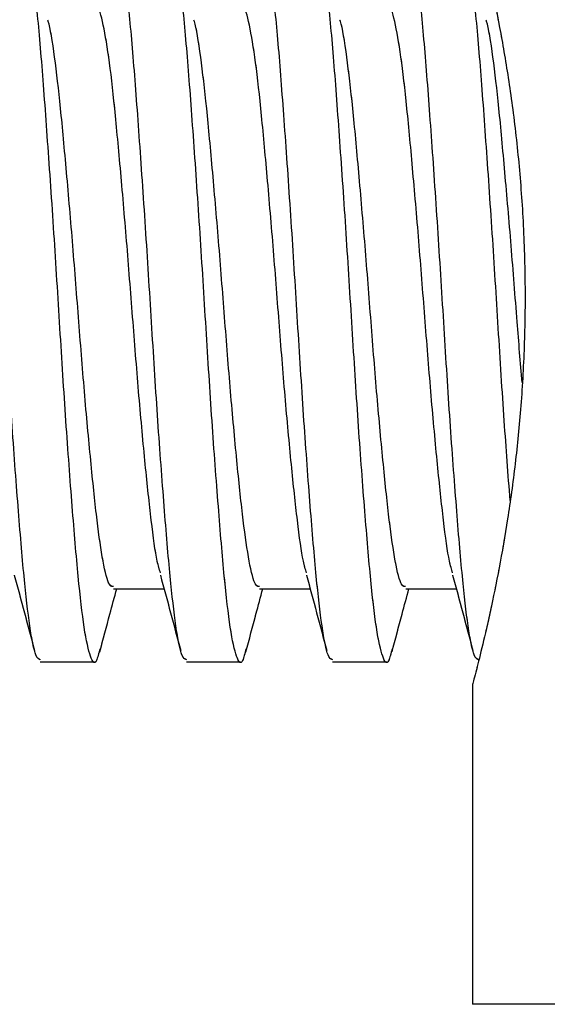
# Model space of a CAD drawing. Header units: inches. Extents: x 0.1 to 16.9, y 0.1 to 10.9.
# Tile 70 of 235: x 6.3223 to 6.3705, y 2.4571 to 2.547. Entities that reach past the tile are written whole.
import ezdxf

# ---------------------------------------------------------------- set-up
doc = ezdxf.new("R2010")
doc.units = ezdxf.units.IN
doc.header["$MEASUREMENT"] = 0
doc.linetypes.add('PHANTOM', pattern=[0.5, 0.25, -0.05, 0.05, -0.05, 0.05, -0.05])

msp = doc.modelspace()

# ---------------------------------------------------------------- linework, layer by layer
at = {"color": 7, "linetype": 'Continuous', "lineweight": 25}
for p, q in [((6.330896, 2.49504), (6.335513, 2.49504)), ((6.344229, 2.49504), (6.348846, 2.49504)), ((6.357562, 2.49504), (6.36218, 2.49504)), ((6.324222, 2.488374), (6.329164, 2.488374)), ((6.337556, 2.488374), (6.342497, 2.488374)), ((6.350889, 2.488374), (6.35583, 2.488374)), ((6.363666, 2.48629), (6.363666, 2.457124)), ((6.630332, 2.457124), (6.363666, 2.457124))]:
    msp.add_line(p, q, dxfattribs=at)
at = {"color": 7, "linetype": 'PHANTOM', "lineweight": 18}
for p, q in [((6.330896, 2.49504), (6.335513, 2.49504)), ((6.330896, 2.49504), (6.335513, 2.49504)), ((6.330896, 2.49504), (6.335513, 2.49504)), ((6.344229, 2.49504), (6.348846, 2.49504)), ((6.344229, 2.49504), (6.348846, 2.49504)), ((6.344229, 2.49504), (6.348846, 2.49504)), ((6.357562, 2.49504), (6.36218, 2.49504)), ((6.357562, 2.49504), (6.36218, 2.49504)), ((6.357562, 2.49504), (6.36218, 2.49504)), ((6.324222, 2.488374), (6.329164, 2.488374)), ((6.324222, 2.488374), (6.329164, 2.488374)), ((6.324222, 2.488374), (6.329164, 2.488374)), ((6.337556, 2.488374), (6.342497, 2.488374)), ((6.337556, 2.488374), (6.342497, 2.488374)), ((6.337556, 2.488374), (6.342497, 2.488374)), ((6.350889, 2.488374), (6.35583, 2.488374)), ((6.350889, 2.488374), (6.35583, 2.488374)), ((6.350889, 2.488374), (6.35583, 2.488374)), ((6.363666, 2.48629), (6.363666, 2.457124)), ((6.363666, 2.48629), (6.363666, 2.457124)), ((6.363666, 2.48629), (6.363666, 2.457124)), ((6.630332, 2.457124), (6.363666, 2.457124)), ((6.630332, 2.457124), (6.363666, 2.457124)), ((6.630332, 2.457124), (6.363666, 2.457124))]:
    msp.add_line(p, q, dxfattribs=at)
at = {"color": 7, "linetype": 'Continuous', "lineweight": 25}
for points, knots in [([(6.363681, 2.557064), (6.363676, 2.557083), (6.363636, 2.557235), (6.363808, 2.556588), (6.364198, 2.555082), (6.3648, 2.552623), (6.365538, 2.549325), (6.366342, 2.54525), (6.367131, 2.540435), (6.367802, 2.535082), (6.368277, 2.529284), (6.368491, 2.523383), (6.368429, 2.517444), (6.368111, 2.511762), (6.367573, 2.506327), (6.366878, 2.501325), (6.366085, 2.496793), (6.365284, 2.492911), (6.364565, 2.489804), (6.363859, 2.487004), (6.36374, 2.486564), (6.363666, 2.48629)], [0, 0, 0, 0, 0.007623, 0.061035, 0.112059, 0.16451, 0.216549, 0.270016, 0.323466, 0.378481, 0.431564, 0.486289, 0.537675, 0.590576, 0.641626, 0.694077, 0.74662, 0.800623, 0.854209, 0.909403, 1, 1, 1, 1]), ([(6.324222, 2.488561), (6.324088, 2.488606), (6.323775, 2.48871), (6.323258, 2.491361), (6.32273, 2.495959), (6.322194, 2.50238), (6.321612, 2.510186), (6.32107, 2.518782), (6.320527, 2.527574), (6.319946, 2.535968), (6.319403, 2.543388), (6.31886, 2.549327), (6.318279, 2.553425), (6.317736, 2.555189), (6.317325, 2.555271), (6.31708, 2.554054), (6.317025, 2.553778)], [0, 0, 0, 0, 0.05693, 0.132156, 0.206043, 0.282789, 0.360878, 0.437624, 0.51437, 0.592459, 0.669205, 0.745951, 0.82404, 0.900786, 0.977532, 1, 1, 1, 1]), ([(6.329658, 2.489565), (6.329554, 2.489143), (6.329267, 2.487983), (6.328804, 2.488567), (6.328221, 2.491136), (6.327679, 2.495895), (6.327136, 2.502376), (6.326555, 2.510187), (6.326012, 2.518782), (6.32547, 2.527574), (6.324888, 2.535971), (6.324346, 2.543379), (6.323803, 2.549361), (6.323221, 2.553297), (6.322801, 2.555135), (6.322558, 2.554859), (6.322497, 2.55479)], [0, 0, 0, 0, 0.04407, 0.12114, 0.199559, 0.276629, 0.353699, 0.432118, 0.509188, 0.586258, 0.664677, 0.741747, 0.818817, 0.897236, 0.974306, 1, 1, 1, 1]), ([(6.337556, 2.488561), (6.337421, 2.488606), (6.337109, 2.48871), (6.336591, 2.491361), (6.336063, 2.495959), (6.335527, 2.50238), (6.334946, 2.510186), (6.334403, 2.518782), (6.33386, 2.527574), (6.333279, 2.535968), (6.332736, 2.543388), (6.332194, 2.549327), (6.331612, 2.553425), (6.331069, 2.555189), (6.330658, 2.555271), (6.330414, 2.554054), (6.330358, 2.553778)], [0, 0, 0, 0, 0.05693, 0.132156, 0.206043, 0.282789, 0.360878, 0.437624, 0.51437, 0.592459, 0.669205, 0.745951, 0.82404, 0.900786, 0.977532, 1, 1, 1, 1]), ([(6.342991, 2.489565), (6.342887, 2.489143), (6.3426, 2.487983), (6.342137, 2.488567), (6.341555, 2.491136), (6.341012, 2.495895), (6.34047, 2.502376), (6.339888, 2.510187), (6.339346, 2.518782), (6.338803, 2.527574), (6.338222, 2.535971), (6.337679, 2.543379), (6.337137, 2.549361), (6.336554, 2.553297), (6.336134, 2.555135), (6.335891, 2.554859), (6.33583, 2.55479)], [0, 0, 0, 0, 0.04407, 0.12114, 0.199559, 0.276629, 0.353699, 0.432118, 0.509188, 0.586258, 0.664677, 0.741747, 0.818817, 0.897236, 0.974306, 1, 1, 1, 1]), ([(6.350889, 2.488561), (6.350754, 2.488606), (6.350442, 2.48871), (6.349925, 2.491361), (6.349397, 2.495959), (6.34886, 2.50238), (6.348279, 2.510186), (6.347736, 2.518782), (6.347194, 2.527574), (6.346612, 2.535968), (6.34607, 2.543388), (6.345527, 2.549327), (6.344946, 2.553425), (6.344403, 2.555189), (6.343992, 2.555271), (6.343747, 2.554054), (6.343692, 2.553778)], [0, 0, 0, 0, 0.05693, 0.132156, 0.206043, 0.282789, 0.360878, 0.437624, 0.51437, 0.592459, 0.669205, 0.745951, 0.82404, 0.900786, 0.977532, 1, 1, 1, 1]), ([(6.356324, 2.489565), (6.35622, 2.489143), (6.355934, 2.487983), (6.35547, 2.488567), (6.354888, 2.491136), (6.354346, 2.495895), (6.353803, 2.502376), (6.353222, 2.510187), (6.352679, 2.518782), (6.352136, 2.527574), (6.351555, 2.535971), (6.351012, 2.543379), (6.35047, 2.549361), (6.349888, 2.553297), (6.349467, 2.555135), (6.349224, 2.554859), (6.349164, 2.55479)], [0, 0, 0, 0, 0.04407, 0.12114, 0.199559, 0.276629, 0.353699, 0.432118, 0.509188, 0.586258, 0.664677, 0.741747, 0.818817, 0.897236, 0.974306, 1, 1, 1, 1]), ([(6.364222, 2.488561), (6.364088, 2.488606), (6.363775, 2.48871), (6.363258, 2.491361), (6.36273, 2.495959), (6.362194, 2.50238), (6.361612, 2.510186), (6.36107, 2.518782), (6.360527, 2.527574), (6.359946, 2.535968), (6.359403, 2.543388), (6.35886, 2.549327), (6.358279, 2.553425), (6.357736, 2.555189), (6.357325, 2.555271), (6.35708, 2.554054), (6.357025, 2.553778)], [0, 0, 0, 0, 0.05693, 0.132156, 0.206043, 0.282789, 0.360878, 0.437624, 0.51437, 0.592459, 0.669205, 0.745951, 0.82404, 0.900786, 0.977532, 1, 1, 1, 1]), ([(6.367094, 2.503093), (6.366914, 2.505459), (6.366544, 2.510322), (6.366012, 2.518799), (6.36547, 2.527569), (6.364888, 2.535972), (6.364346, 2.543379), (6.363803, 2.549361), (6.363221, 2.553297), (6.362801, 2.555135), (6.362558, 2.554859), (6.362497, 2.55479)], [0, 0, 0, 0, 0.113947, 0.2341975, 0.354448, 0.4768033, 0.5970538, 0.7173043, 0.8396596, 0.9599101, 1, 1, 1, 1]), ([(6.335181, 2.496493), (6.335084, 2.496806), (6.334797, 2.497731), (6.334346, 2.50111), (6.333803, 2.506228), (6.333222, 2.512494), (6.332679, 2.519366), (6.332136, 2.526401), (6.331555, 2.533118), (6.331012, 2.539044), (6.33047, 2.543834), (6.329888, 2.546967), (6.329482, 2.548428), (6.329255, 2.548237), (6.329209, 2.548198)], [0, 0, 0, 0, 0.047357, 0.139816, 0.232275, 0.32636, 0.418818, 0.511277, 0.605362, 0.697821, 0.79028, 0.884365, 0.976824, 1, 1, 1, 1]), ([(6.348514, 2.496493), (6.348417, 2.496806), (6.348131, 2.497731), (6.347679, 2.50111), (6.347136, 2.506228), (6.346555, 2.512494), (6.346012, 2.519366), (6.34547, 2.526401), (6.344888, 2.533118), (6.344346, 2.539044), (6.343803, 2.543834), (6.343221, 2.546967), (6.342816, 2.548428), (6.342588, 2.548237), (6.342542, 2.548198)], [0, 0, 0, 0, 0.0473569, 0.1398159, 0.2322748, 0.3263596, 0.4188185, 0.5112774, 0.6053622, 0.6978211, 0.79028, 0.8843648, 0.9768237, 1, 1, 1, 1]), ([(6.361848, 2.496493), (6.361751, 2.496806), (6.361464, 2.497731), (6.361012, 2.50111), (6.36047, 2.506228), (6.359888, 2.512494), (6.359346, 2.519366), (6.358803, 2.526401), (6.358222, 2.533118), (6.357679, 2.539044), (6.357137, 2.543834), (6.356554, 2.546967), (6.356149, 2.548428), (6.355921, 2.548237), (6.355876, 2.548198)], [0, 0, 0, 0, 0.047357, 0.139816, 0.232275, 0.32636, 0.418818, 0.511277, 0.605362, 0.697821, 0.79028, 0.884365, 0.976824, 1, 1, 1, 1]), ([(6.330893, 2.495237), (6.330771, 2.495235), (6.330466, 2.49523), (6.329945, 2.497307), (6.329403, 2.501042), (6.32886, 2.506246), (6.328279, 2.51249), (6.327736, 2.519366), (6.327194, 2.526403), (6.326612, 2.533108), (6.326069, 2.539081), (6.325529, 2.543695), (6.325117, 2.54635), (6.324915, 2.546877), (6.324898, 2.546921)], [0, 0, 0, 0, 0.062359, 0.156241, 0.248501, 0.340761, 0.434643, 0.526903, 0.619163, 0.713045, 0.805305, 0.897565, 0.991447, 1, 1, 1, 1]), ([(6.344226, 2.495237), (6.344104, 2.495235), (6.343799, 2.49523), (6.343279, 2.497307), (6.342736, 2.501042), (6.342194, 2.506246), (6.341612, 2.51249), (6.34107, 2.519366), (6.340527, 2.526403), (6.339946, 2.533108), (6.339403, 2.539081), (6.338862, 2.543695), (6.33845, 2.54635), (6.338248, 2.546877), (6.338232, 2.546921)], [0, 0, 0, 0, 0.062359, 0.156241, 0.248501, 0.340761, 0.434643, 0.526903, 0.619163, 0.713045, 0.805305, 0.897565, 0.991447, 1, 1, 1, 1]), ([(6.357559, 2.495237), (6.357438, 2.495235), (6.357132, 2.49523), (6.356612, 2.497307), (6.35607, 2.501042), (6.355527, 2.506246), (6.354946, 2.51249), (6.354403, 2.519366), (6.35386, 2.526403), (6.353279, 2.533108), (6.352736, 2.539081), (6.352195, 2.543695), (6.351783, 2.54635), (6.351582, 2.546877), (6.351565, 2.546921)], [0, 0, 0, 0, 0.062359, 0.156241, 0.248501, 0.340761, 0.434643, 0.526903, 0.619163, 0.713045, 0.805305, 0.897565, 0.991447, 1, 1, 1, 1]), ([(6.368185, 2.513837), (6.368035, 2.515676), (6.367703, 2.51975), (6.367194, 2.526413), (6.366612, 2.533106), (6.366069, 2.539082), (6.365529, 2.543695), (6.365117, 2.54635), (6.364915, 2.546877), (6.364898, 2.546921)], [0, 0, 0, 0, 0.138145, 0.306217, 0.477245, 0.645318, 0.813391, 0.984419, 1, 1, 1, 1]), ([(6.321844, 2.496282), (6.322154, 2.495138), (6.322774, 2.492843), (6.323389, 2.490543), (6.323697, 2.489389)], [0, 0, 0, 0, 0.498306, 1, 1, 1, 1]), ([(6.335178, 2.496282), (6.335487, 2.495138), (6.336108, 2.492843), (6.336722, 2.490543), (6.33703, 2.489389)], [0, 0, 0, 0, 0.498306, 1, 1, 1, 1]), ([(6.348511, 2.496282), (6.34882, 2.495138), (6.349441, 2.492843), (6.350055, 2.490543), (6.350363, 2.489389)], [0, 0, 0, 0, 0.498306, 1, 1, 1, 1]), ([(6.361844, 2.496282), (6.362154, 2.495138), (6.362774, 2.492843), (6.363389, 2.490543), (6.363697, 2.489389)], [0, 0, 0, 0, 0.498306, 1, 1, 1, 1]), ([(6.329649, 2.48928), (6.329955, 2.490428), (6.330467, 2.49235), (6.330984, 2.494267), (6.331193, 2.49504)], [0, 0, 0, 0, 0.597231, 1, 1, 1, 1]), ([(6.342982, 2.48928), (6.343288, 2.490428), (6.343801, 2.49235), (6.344318, 2.494267), (6.344526, 2.49504)], [0, 0, 0, 0, 0.597231, 1, 1, 1, 1]), ([(6.356316, 2.48928), (6.356622, 2.490428), (6.357134, 2.49235), (6.357651, 2.494267), (6.357859, 2.49504)], [0, 0, 0, 0, 0.597231, 1, 1, 1, 1])]:
    msp.add_open_spline(points, degree=3, knots=knots, dxfattribs=at)
at = {"color": 7, "linetype": 'PHANTOM', "lineweight": 18}
for points, knots in [([(6.363681, 2.557064), (6.363676, 2.557083), (6.363636, 2.557235), (6.363808, 2.556588), (6.364198, 2.555082), (6.3648, 2.552623), (6.365538, 2.549325), (6.366342, 2.54525), (6.367131, 2.540435), (6.367802, 2.535082), (6.368277, 2.529284), (6.368491, 2.523383), (6.368429, 2.517444), (6.368111, 2.511762), (6.367573, 2.506327), (6.366878, 2.501325), (6.366085, 2.496793), (6.365284, 2.492911), (6.364565, 2.489804), (6.363859, 2.487004), (6.36374, 2.486564), (6.363666, 2.48629)], [0, 0, 0, 0, 0.007623, 0.061035, 0.112059, 0.16451, 0.216549, 0.270016, 0.323466, 0.378481, 0.431564, 0.486289, 0.537675, 0.590576, 0.641626, 0.694077, 0.74662, 0.800623, 0.854209, 0.909403, 1, 1, 1, 1]), ([(6.363681, 2.557064), (6.363676, 2.557083), (6.363636, 2.557235), (6.363808, 2.556588), (6.364198, 2.555082), (6.3648, 2.552623), (6.365538, 2.549325), (6.366342, 2.54525), (6.367131, 2.540435), (6.367802, 2.535082), (6.368277, 2.529284), (6.368491, 2.523383), (6.368429, 2.517444), (6.368111, 2.511762), (6.367573, 2.506327), (6.366878, 2.501325), (6.366085, 2.496793), (6.365284, 2.492911), (6.364565, 2.489804), (6.363859, 2.487004), (6.36374, 2.486564), (6.363666, 2.48629)], [0, 0, 0, 0, 0.007623, 0.061035, 0.112059, 0.16451, 0.216549, 0.270016, 0.323466, 0.378481, 0.431564, 0.486289, 0.537675, 0.590576, 0.641626, 0.694077, 0.74662, 0.800623, 0.854209, 0.909403, 1, 1, 1, 1]), ([(6.363681, 2.557064), (6.363676, 2.557083), (6.363636, 2.557235), (6.363808, 2.556588), (6.364198, 2.555082), (6.3648, 2.552623), (6.365538, 2.549325), (6.366342, 2.54525), (6.367131, 2.540435), (6.367802, 2.535082), (6.368277, 2.529284), (6.368491, 2.523383), (6.368429, 2.517444), (6.368111, 2.511762), (6.367573, 2.506327), (6.366878, 2.501325), (6.366085, 2.496793), (6.365284, 2.492911), (6.364565, 2.489804), (6.363859, 2.487004), (6.36374, 2.486564), (6.363666, 2.48629)], [0, 0, 0, 0, 0.007623, 0.0610353, 0.1120591, 0.1645101, 0.2165487, 0.2700161, 0.3234661, 0.3784807, 0.4315638, 0.4862892, 0.5376746, 0.590576, 0.6416262, 0.694077, 0.7466196, 0.8006229, 0.8542088, 0.9094027, 1, 1, 1, 1]), ([(6.324222, 2.488561), (6.324088, 2.488606), (6.323775, 2.48871), (6.323258, 2.491361), (6.32273, 2.495959), (6.322194, 2.50238), (6.321612, 2.510186), (6.32107, 2.518782), (6.320527, 2.527574), (6.319946, 2.535968), (6.319403, 2.543388), (6.31886, 2.549327), (6.318279, 2.553425), (6.317736, 2.555189), (6.317325, 2.555271), (6.31708, 2.554054), (6.317025, 2.553778)], [0, 0, 0, 0, 0.05693, 0.132156, 0.206043, 0.282789, 0.360878, 0.437624, 0.51437, 0.592459, 0.669205, 0.745951, 0.82404, 0.900786, 0.977532, 1, 1, 1, 1]), ([(6.324222, 2.488561), (6.324088, 2.488606), (6.323775, 2.48871), (6.323258, 2.491361), (6.32273, 2.495959), (6.322194, 2.50238), (6.321612, 2.510186), (6.32107, 2.518782), (6.320527, 2.527574), (6.319946, 2.535968), (6.319403, 2.543388), (6.31886, 2.549327), (6.318279, 2.553425), (6.317736, 2.555189), (6.317325, 2.555271), (6.31708, 2.554054), (6.317025, 2.553778)], [0, 0, 0, 0, 0.05693, 0.132156, 0.206043, 0.282789, 0.360878, 0.437624, 0.51437, 0.592459, 0.669205, 0.745951, 0.82404, 0.900786, 0.977532, 1, 1, 1, 1]), ([(6.324222, 2.488561), (6.324088, 2.488606), (6.323775, 2.48871), (6.323258, 2.491361), (6.32273, 2.495959), (6.322194, 2.50238), (6.321612, 2.510186), (6.32107, 2.518782), (6.320527, 2.527574), (6.319946, 2.535968), (6.319403, 2.543388), (6.31886, 2.549327), (6.318279, 2.553425), (6.317736, 2.555189), (6.317325, 2.555271), (6.31708, 2.554054), (6.317025, 2.553778)], [0, 0, 0, 0, 0.05693, 0.132156, 0.206043, 0.282789, 0.360878, 0.437624, 0.51437, 0.592459, 0.669205, 0.745951, 0.82404, 0.900786, 0.977532, 1, 1, 1, 1]), ([(6.329658, 2.489565), (6.329554, 2.489143), (6.329267, 2.487983), (6.328804, 2.488567), (6.328221, 2.491136), (6.327679, 2.495895), (6.327136, 2.502376), (6.326555, 2.510187), (6.326012, 2.518782), (6.32547, 2.527574), (6.324888, 2.535971), (6.324346, 2.543379), (6.323803, 2.549361), (6.323221, 2.553297), (6.322801, 2.555135), (6.322558, 2.554859), (6.322497, 2.55479)], [0, 0, 0, 0, 0.04407, 0.12114, 0.199559, 0.276629, 0.353699, 0.432118, 0.509188, 0.586258, 0.664677, 0.741747, 0.818817, 0.897236, 0.974306, 1, 1, 1, 1]), ([(6.329658, 2.489565), (6.329554, 2.489143), (6.329267, 2.487983), (6.328804, 2.488567), (6.328221, 2.491136), (6.327679, 2.495895), (6.327136, 2.502376), (6.326555, 2.510187), (6.326012, 2.518782), (6.32547, 2.527574), (6.324888, 2.535971), (6.324346, 2.543379), (6.323803, 2.549361), (6.323221, 2.553297), (6.322801, 2.555135), (6.322558, 2.554859), (6.322497, 2.55479)], [0, 0, 0, 0, 0.04407, 0.12114, 0.199559, 0.276629, 0.353699, 0.432118, 0.509188, 0.586258, 0.664677, 0.741747, 0.818817, 0.897236, 0.974306, 1, 1, 1, 1]), ([(6.329658, 2.489565), (6.329554, 2.489143), (6.329267, 2.487983), (6.328804, 2.488567), (6.328221, 2.491136), (6.327679, 2.495895), (6.327136, 2.502376), (6.326555, 2.510187), (6.326012, 2.518782), (6.32547, 2.527574), (6.324888, 2.535971), (6.324346, 2.543379), (6.323803, 2.549361), (6.323221, 2.553297), (6.322801, 2.555135), (6.322558, 2.554859), (6.322497, 2.55479)], [0, 0, 0, 0, 0.0440699, 0.1211399, 0.1995589, 0.2766289, 0.3536989, 0.4321179, 0.5091879, 0.5862579, 0.6646769, 0.7417469, 0.8188169, 0.8972359, 0.9743059, 1, 1, 1, 1]), ([(6.337556, 2.488561), (6.337421, 2.488606), (6.337109, 2.48871), (6.336591, 2.491361), (6.336063, 2.495959), (6.335527, 2.50238), (6.334946, 2.510186), (6.334403, 2.518782), (6.33386, 2.527574), (6.333279, 2.535968), (6.332736, 2.543388), (6.332194, 2.549327), (6.331612, 2.553425), (6.331069, 2.555189), (6.330658, 2.555271), (6.330414, 2.554054), (6.330358, 2.553778)], [0, 0, 0, 0, 0.05693, 0.132156, 0.206043, 0.282789, 0.360878, 0.437624, 0.51437, 0.592459, 0.669205, 0.745951, 0.82404, 0.900786, 0.977532, 1, 1, 1, 1]), ([(6.337556, 2.488561), (6.337421, 2.488606), (6.337109, 2.48871), (6.336591, 2.491361), (6.336063, 2.495959), (6.335527, 2.50238), (6.334946, 2.510186), (6.334403, 2.518782), (6.33386, 2.527574), (6.333279, 2.535968), (6.332736, 2.543388), (6.332194, 2.549327), (6.331612, 2.553425), (6.331069, 2.555189), (6.330658, 2.555271), (6.330414, 2.554054), (6.330358, 2.553778)], [0, 0, 0, 0, 0.05693, 0.132156, 0.206043, 0.282789, 0.360878, 0.437624, 0.51437, 0.592459, 0.669205, 0.745951, 0.82404, 0.900786, 0.977532, 1, 1, 1, 1]), ([(6.337556, 2.488561), (6.337421, 2.488606), (6.337109, 2.48871), (6.336591, 2.491361), (6.336063, 2.495959), (6.335527, 2.50238), (6.334946, 2.510186), (6.334403, 2.518782), (6.33386, 2.527574), (6.333279, 2.535968), (6.332736, 2.543388), (6.332194, 2.549327), (6.331612, 2.553425), (6.331069, 2.555189), (6.330658, 2.555271), (6.330414, 2.554054), (6.330358, 2.553778)], [0, 0, 0, 0, 0.05693, 0.132156, 0.206043, 0.282789, 0.360878, 0.437624, 0.51437, 0.592459, 0.669205, 0.745951, 0.82404, 0.900786, 0.977532, 1, 1, 1, 1]), ([(6.342991, 2.489565), (6.342887, 2.489143), (6.3426, 2.487983), (6.342137, 2.488567), (6.341555, 2.491136), (6.341012, 2.495895), (6.34047, 2.502376), (6.339888, 2.510187), (6.339346, 2.518782), (6.338803, 2.527574), (6.338222, 2.535971), (6.337679, 2.543379), (6.337137, 2.549361), (6.336554, 2.553297), (6.336134, 2.555135), (6.335891, 2.554859), (6.33583, 2.55479)], [0, 0, 0, 0, 0.04407, 0.12114, 0.199559, 0.276629, 0.353699, 0.432118, 0.509188, 0.586258, 0.664677, 0.741747, 0.818817, 0.897236, 0.974306, 1, 1, 1, 1]), ([(6.342991, 2.489565), (6.342887, 2.489143), (6.3426, 2.487983), (6.342137, 2.488567), (6.341555, 2.491136), (6.341012, 2.495895), (6.34047, 2.502376), (6.339888, 2.510187), (6.339346, 2.518782), (6.338803, 2.527574), (6.338222, 2.535971), (6.337679, 2.543379), (6.337137, 2.549361), (6.336554, 2.553297), (6.336134, 2.555135), (6.335891, 2.554859), (6.33583, 2.55479)], [0, 0, 0, 0, 0.04407, 0.12114, 0.199559, 0.276629, 0.353699, 0.432118, 0.509188, 0.586258, 0.664677, 0.741747, 0.818817, 0.897236, 0.974306, 1, 1, 1, 1]), ([(6.342991, 2.489565), (6.342887, 2.489143), (6.3426, 2.487983), (6.342137, 2.488567), (6.341555, 2.491136), (6.341012, 2.495895), (6.34047, 2.502376), (6.339888, 2.510187), (6.339346, 2.518782), (6.338803, 2.527574), (6.338222, 2.535971), (6.337679, 2.543379), (6.337137, 2.549361), (6.336554, 2.553297), (6.336134, 2.555135), (6.335891, 2.554859), (6.33583, 2.55479)], [0, 0, 0, 0, 0.0440699, 0.1211399, 0.1995589, 0.2766289, 0.3536989, 0.4321179, 0.5091879, 0.5862579, 0.6646769, 0.7417469, 0.8188169, 0.8972359, 0.9743059, 1, 1, 1, 1]), ([(6.350889, 2.488561), (6.350754, 2.488606), (6.350442, 2.48871), (6.349925, 2.491361), (6.349397, 2.495959), (6.34886, 2.50238), (6.348279, 2.510186), (6.347736, 2.518782), (6.347194, 2.527574), (6.346612, 2.535968), (6.34607, 2.543388), (6.345527, 2.549327), (6.344946, 2.553425), (6.344403, 2.555189), (6.343992, 2.555271), (6.343747, 2.554054), (6.343692, 2.553778)], [0, 0, 0, 0, 0.05693, 0.132156, 0.206043, 0.282789, 0.360878, 0.437624, 0.51437, 0.592459, 0.669205, 0.745951, 0.82404, 0.900786, 0.977532, 1, 1, 1, 1]), ([(6.350889, 2.488561), (6.350754, 2.488606), (6.350442, 2.48871), (6.349925, 2.491361), (6.349397, 2.495959), (6.34886, 2.50238), (6.348279, 2.510186), (6.347736, 2.518782), (6.347194, 2.527574), (6.346612, 2.535968), (6.34607, 2.543388), (6.345527, 2.549327), (6.344946, 2.553425), (6.344403, 2.555189), (6.343992, 2.555271), (6.343747, 2.554054), (6.343692, 2.553778)], [0, 0, 0, 0, 0.05693, 0.132156, 0.206043, 0.282789, 0.360878, 0.437624, 0.51437, 0.592459, 0.669205, 0.745951, 0.82404, 0.900786, 0.977532, 1, 1, 1, 1]), ([(6.350889, 2.488561), (6.350754, 2.488606), (6.350442, 2.48871), (6.349925, 2.491361), (6.349397, 2.495959), (6.34886, 2.50238), (6.348279, 2.510186), (6.347736, 2.518782), (6.347194, 2.527574), (6.346612, 2.535968), (6.34607, 2.543388), (6.345527, 2.549327), (6.344946, 2.553425), (6.344403, 2.555189), (6.343992, 2.555271), (6.343747, 2.554054), (6.343692, 2.553778)], [0, 0, 0, 0, 0.05693, 0.132156, 0.206043, 0.282789, 0.360878, 0.437624, 0.51437, 0.592459, 0.669205, 0.745951, 0.82404, 0.900786, 0.977532, 1, 1, 1, 1]), ([(6.356324, 2.489565), (6.35622, 2.489143), (6.355934, 2.487983), (6.35547, 2.488567), (6.354888, 2.491136), (6.354346, 2.495895), (6.353803, 2.502376), (6.353222, 2.510187), (6.352679, 2.518782), (6.352136, 2.527574), (6.351555, 2.535971), (6.351012, 2.543379), (6.35047, 2.549361), (6.349888, 2.553297), (6.349467, 2.555135), (6.349224, 2.554859), (6.349164, 2.55479)], [0, 0, 0, 0, 0.04407, 0.12114, 0.199559, 0.276629, 0.353699, 0.432118, 0.509188, 0.586258, 0.664677, 0.741747, 0.818817, 0.897236, 0.974306, 1, 1, 1, 1]), ([(6.356324, 2.489565), (6.35622, 2.489143), (6.355934, 2.487983), (6.35547, 2.488567), (6.354888, 2.491136), (6.354346, 2.495895), (6.353803, 2.502376), (6.353222, 2.510187), (6.352679, 2.518782), (6.352136, 2.527574), (6.351555, 2.535971), (6.351012, 2.543379), (6.35047, 2.549361), (6.349888, 2.553297), (6.349467, 2.555135), (6.349224, 2.554859), (6.349164, 2.55479)], [0, 0, 0, 0, 0.04407, 0.12114, 0.199559, 0.276629, 0.353699, 0.432118, 0.509188, 0.586258, 0.664677, 0.741747, 0.818817, 0.897236, 0.974306, 1, 1, 1, 1]), ([(6.356324, 2.489565), (6.35622, 2.489143), (6.355934, 2.487983), (6.35547, 2.488567), (6.354888, 2.491136), (6.354346, 2.495895), (6.353803, 2.502376), (6.353222, 2.510187), (6.352679, 2.518782), (6.352136, 2.527574), (6.351555, 2.535971), (6.351012, 2.543379), (6.35047, 2.549361), (6.349888, 2.553297), (6.349467, 2.555135), (6.349224, 2.554859), (6.349164, 2.55479)], [0, 0, 0, 0, 0.0440699, 0.1211399, 0.1995589, 0.2766289, 0.3536989, 0.4321179, 0.5091879, 0.5862579, 0.6646769, 0.7417469, 0.8188169, 0.8972359, 0.9743059, 1, 1, 1, 1]), ([(6.364222, 2.488561), (6.364088, 2.488606), (6.363775, 2.48871), (6.363258, 2.491361), (6.36273, 2.495959), (6.362194, 2.50238), (6.361612, 2.510186), (6.36107, 2.518782), (6.360527, 2.527574), (6.359946, 2.535968), (6.359403, 2.543388), (6.35886, 2.549327), (6.358279, 2.553425), (6.357736, 2.555189), (6.357325, 2.555271), (6.35708, 2.554054), (6.357025, 2.553778)], [0, 0, 0, 0, 0.05693, 0.132156, 0.206043, 0.282789, 0.360878, 0.437624, 0.51437, 0.592459, 0.669205, 0.745951, 0.82404, 0.900786, 0.977532, 1, 1, 1, 1]), ([(6.364222, 2.488561), (6.364088, 2.488606), (6.363775, 2.48871), (6.363258, 2.491361), (6.36273, 2.495959), (6.362194, 2.50238), (6.361612, 2.510186), (6.36107, 2.518782), (6.360527, 2.527574), (6.359946, 2.535968), (6.359403, 2.543388), (6.35886, 2.549327), (6.358279, 2.553425), (6.357736, 2.555189), (6.357325, 2.555271), (6.35708, 2.554054), (6.357025, 2.553778)], [0, 0, 0, 0, 0.05693, 0.132156, 0.206043, 0.282789, 0.360878, 0.437624, 0.51437, 0.592459, 0.669205, 0.745951, 0.82404, 0.900786, 0.977532, 1, 1, 1, 1]), ([(6.364222, 2.488561), (6.364088, 2.488606), (6.363775, 2.48871), (6.363258, 2.491361), (6.36273, 2.495959), (6.362194, 2.50238), (6.361612, 2.510186), (6.36107, 2.518782), (6.360527, 2.527574), (6.359946, 2.535968), (6.359403, 2.543388), (6.35886, 2.549327), (6.358279, 2.553425), (6.357736, 2.555189), (6.357325, 2.555271), (6.35708, 2.554054), (6.357025, 2.553778)], [0, 0, 0, 0, 0.05693, 0.132156, 0.206043, 0.282789, 0.360878, 0.437624, 0.51437, 0.592459, 0.669205, 0.745951, 0.82404, 0.900786, 0.977532, 1, 1, 1, 1]), ([(6.367094, 2.503093), (6.366914, 2.505459), (6.366544, 2.510322), (6.366012, 2.518799), (6.36547, 2.527569), (6.364888, 2.535972), (6.364346, 2.543379), (6.363803, 2.549361), (6.363221, 2.553297), (6.362801, 2.555135), (6.362558, 2.554859), (6.362497, 2.55479)], [0, 0, 0, 0, 0.113947, 0.2341975, 0.354448, 0.4768033, 0.5970538, 0.7173043, 0.8396596, 0.9599101, 1, 1, 1, 1]), ([(6.367094, 2.503093), (6.366914, 2.505459), (6.366544, 2.510322), (6.366012, 2.518799), (6.36547, 2.527569), (6.364888, 2.535972), (6.364346, 2.543379), (6.363803, 2.549361), (6.363221, 2.553297), (6.362801, 2.555135), (6.362558, 2.554859), (6.362497, 2.55479)], [0, 0, 0, 0, 0.113947, 0.234198, 0.354448, 0.476803, 0.597054, 0.717304, 0.83966, 0.95991, 1, 1, 1, 1]), ([(6.367094, 2.503093), (6.366914, 2.505459), (6.366544, 2.510322), (6.366012, 2.518799), (6.36547, 2.527569), (6.364888, 2.535972), (6.364346, 2.543379), (6.363803, 2.549361), (6.363221, 2.553297), (6.362801, 2.555135), (6.362558, 2.554859), (6.362497, 2.55479)], [0, 0, 0, 0, 0.113947, 0.234198, 0.354448, 0.476803, 0.597054, 0.717304, 0.83966, 0.95991, 1, 1, 1, 1]), ([(6.335181, 2.496493), (6.335084, 2.496806), (6.334797, 2.497731), (6.334346, 2.50111), (6.333803, 2.506228), (6.333222, 2.512494), (6.332679, 2.519366), (6.332136, 2.526401), (6.331555, 2.533118), (6.331012, 2.539044), (6.33047, 2.543834), (6.329888, 2.546967), (6.329482, 2.548428), (6.329255, 2.548237), (6.329209, 2.548198)], [0, 0, 0, 0, 0.047357, 0.139816, 0.232275, 0.32636, 0.418818, 0.511277, 0.605362, 0.697821, 0.79028, 0.884365, 0.976824, 1, 1, 1, 1]), ([(6.335181, 2.496493), (6.335084, 2.496806), (6.334797, 2.497731), (6.334346, 2.50111), (6.333803, 2.506228), (6.333222, 2.512494), (6.332679, 2.519366), (6.332136, 2.526401), (6.331555, 2.533118), (6.331012, 2.539044), (6.33047, 2.543834), (6.329888, 2.546967), (6.329482, 2.548428), (6.329255, 2.548237), (6.329209, 2.548198)], [0, 0, 0, 0, 0.047357, 0.139816, 0.232275, 0.32636, 0.418818, 0.511277, 0.605362, 0.697821, 0.79028, 0.884365, 0.976824, 1, 1, 1, 1]), ([(6.335181, 2.496493), (6.335084, 2.496806), (6.334797, 2.497731), (6.334346, 2.50111), (6.333803, 2.506228), (6.333222, 2.512494), (6.332679, 2.519366), (6.332136, 2.526401), (6.331555, 2.533118), (6.331012, 2.539044), (6.33047, 2.543834), (6.329888, 2.546967), (6.329482, 2.548428), (6.329255, 2.548237), (6.329209, 2.548198)], [0, 0, 0, 0, 0.0473569, 0.1398159, 0.2322748, 0.3263596, 0.4188185, 0.5112774, 0.6053622, 0.6978211, 0.79028, 0.8843648, 0.9768237, 1, 1, 1, 1]), ([(6.348514, 2.496493), (6.348417, 2.496806), (6.348131, 2.497731), (6.347679, 2.50111), (6.347136, 2.506228), (6.346555, 2.512494), (6.346012, 2.519366), (6.34547, 2.526401), (6.344888, 2.533118), (6.344346, 2.539044), (6.343803, 2.543834), (6.343221, 2.546967), (6.342816, 2.548428), (6.342588, 2.548237), (6.342542, 2.548198)], [0, 0, 0, 0, 0.047357, 0.139816, 0.232275, 0.32636, 0.418818, 0.511277, 0.605362, 0.697821, 0.79028, 0.884365, 0.976824, 1, 1, 1, 1]), ([(6.348514, 2.496493), (6.348417, 2.496806), (6.348131, 2.497731), (6.347679, 2.50111), (6.347136, 2.506228), (6.346555, 2.512494), (6.346012, 2.519366), (6.34547, 2.526401), (6.344888, 2.533118), (6.344346, 2.539044), (6.343803, 2.543834), (6.343221, 2.546967), (6.342816, 2.548428), (6.342588, 2.548237), (6.342542, 2.548198)], [0, 0, 0, 0, 0.047357, 0.139816, 0.232275, 0.32636, 0.418818, 0.511277, 0.605362, 0.697821, 0.79028, 0.884365, 0.976824, 1, 1, 1, 1]), ([(6.348514, 2.496493), (6.348417, 2.496806), (6.348131, 2.497731), (6.347679, 2.50111), (6.347136, 2.506228), (6.346555, 2.512494), (6.346012, 2.519366), (6.34547, 2.526401), (6.344888, 2.533118), (6.344346, 2.539044), (6.343803, 2.543834), (6.343221, 2.546967), (6.342816, 2.548428), (6.342588, 2.548237), (6.342542, 2.548198)], [0, 0, 0, 0, 0.0473569, 0.1398159, 0.2322748, 0.3263596, 0.4188185, 0.5112774, 0.6053622, 0.6978211, 0.79028, 0.8843648, 0.9768237, 1, 1, 1, 1]), ([(6.361848, 2.496493), (6.361751, 2.496806), (6.361464, 2.497731), (6.361012, 2.50111), (6.36047, 2.506228), (6.359888, 2.512494), (6.359346, 2.519366), (6.358803, 2.526401), (6.358222, 2.533118), (6.357679, 2.539044), (6.357137, 2.543834), (6.356554, 2.546967), (6.356149, 2.548428), (6.355921, 2.548237), (6.355876, 2.548198)], [0, 0, 0, 0, 0.047357, 0.139816, 0.232275, 0.32636, 0.418818, 0.511277, 0.605362, 0.697821, 0.79028, 0.884365, 0.976824, 1, 1, 1, 1]), ([(6.361848, 2.496493), (6.361751, 2.496806), (6.361464, 2.497731), (6.361012, 2.50111), (6.36047, 2.506228), (6.359888, 2.512494), (6.359346, 2.519366), (6.358803, 2.526401), (6.358222, 2.533118), (6.357679, 2.539044), (6.357137, 2.543834), (6.356554, 2.546967), (6.356149, 2.548428), (6.355921, 2.548237), (6.355876, 2.548198)], [0, 0, 0, 0, 0.047357, 0.139816, 0.232275, 0.32636, 0.418818, 0.511277, 0.605362, 0.697821, 0.79028, 0.884365, 0.976824, 1, 1, 1, 1]), ([(6.361848, 2.496493), (6.361751, 2.496806), (6.361464, 2.497731), (6.361012, 2.50111), (6.36047, 2.506228), (6.359888, 2.512494), (6.359346, 2.519366), (6.358803, 2.526401), (6.358222, 2.533118), (6.357679, 2.539044), (6.357137, 2.543834), (6.356554, 2.546967), (6.356149, 2.548428), (6.355921, 2.548237), (6.355876, 2.548198)], [0, 0, 0, 0, 0.0473569, 0.1398159, 0.2322748, 0.3263596, 0.4188185, 0.5112774, 0.6053622, 0.6978211, 0.79028, 0.8843648, 0.9768237, 1, 1, 1, 1]), ([(6.330893, 2.495237), (6.330771, 2.495235), (6.330466, 2.49523), (6.329945, 2.497307), (6.329403, 2.501042), (6.32886, 2.506246), (6.328279, 2.51249), (6.327736, 2.519366), (6.327194, 2.526403), (6.326612, 2.533108), (6.326069, 2.539081), (6.325529, 2.543695), (6.325117, 2.54635), (6.324915, 2.546877), (6.324898, 2.546921)], [0, 0, 0, 0, 0.062359, 0.156241, 0.248501, 0.340761, 0.434643, 0.526903, 0.619163, 0.713045, 0.805305, 0.897565, 0.991447, 1, 1, 1, 1]), ([(6.330893, 2.495237), (6.330771, 2.495235), (6.330466, 2.49523), (6.329945, 2.497307), (6.329403, 2.501042), (6.32886, 2.506246), (6.328279, 2.51249), (6.327736, 2.519366), (6.327194, 2.526403), (6.326612, 2.533108), (6.326069, 2.539081), (6.325529, 2.543695), (6.325117, 2.54635), (6.324915, 2.546877), (6.324898, 2.546921)], [0, 0, 0, 0, 0.062359, 0.156241, 0.248501, 0.340761, 0.434643, 0.526903, 0.619163, 0.713045, 0.805305, 0.897565, 0.991447, 1, 1, 1, 1]), ([(6.330893, 2.495237), (6.330771, 2.495235), (6.330466, 2.49523), (6.329945, 2.497307), (6.329403, 2.501042), (6.32886, 2.506246), (6.328279, 2.51249), (6.327736, 2.519366), (6.327194, 2.526403), (6.326612, 2.533108), (6.326069, 2.539081), (6.325529, 2.543695), (6.325117, 2.54635), (6.324915, 2.546877), (6.324898, 2.546921)], [0, 0, 0, 0, 0.062359, 0.156241, 0.248501, 0.340761, 0.434643, 0.526903, 0.619163, 0.713045, 0.805305, 0.897565, 0.991447, 1, 1, 1, 1]), ([(6.344226, 2.495237), (6.344104, 2.495235), (6.343799, 2.49523), (6.343279, 2.497307), (6.342736, 2.501042), (6.342194, 2.506246), (6.341612, 2.51249), (6.34107, 2.519366), (6.340527, 2.526403), (6.339946, 2.533108), (6.339403, 2.539081), (6.338862, 2.543695), (6.33845, 2.54635), (6.338248, 2.546877), (6.338232, 2.546921)], [0, 0, 0, 0, 0.062359, 0.156241, 0.248501, 0.340761, 0.434643, 0.526903, 0.619163, 0.713045, 0.805305, 0.897565, 0.991447, 1, 1, 1, 1]), ([(6.344226, 2.495237), (6.344104, 2.495235), (6.343799, 2.49523), (6.343279, 2.497307), (6.342736, 2.501042), (6.342194, 2.506246), (6.341612, 2.51249), (6.34107, 2.519366), (6.340527, 2.526403), (6.339946, 2.533108), (6.339403, 2.539081), (6.338862, 2.543695), (6.33845, 2.54635), (6.338248, 2.546877), (6.338232, 2.546921)], [0, 0, 0, 0, 0.062359, 0.156241, 0.248501, 0.340761, 0.434643, 0.526903, 0.619163, 0.713045, 0.805305, 0.897565, 0.991447, 1, 1, 1, 1]), ([(6.344226, 2.495237), (6.344104, 2.495235), (6.343799, 2.49523), (6.343279, 2.497307), (6.342736, 2.501042), (6.342194, 2.506246), (6.341612, 2.51249), (6.34107, 2.519366), (6.340527, 2.526403), (6.339946, 2.533108), (6.339403, 2.539081), (6.338862, 2.543695), (6.33845, 2.54635), (6.338248, 2.546877), (6.338232, 2.546921)], [0, 0, 0, 0, 0.062359, 0.156241, 0.248501, 0.340761, 0.434643, 0.526903, 0.619163, 0.713045, 0.805305, 0.897565, 0.991447, 1, 1, 1, 1]), ([(6.357559, 2.495237), (6.357438, 2.495235), (6.357132, 2.49523), (6.356612, 2.497307), (6.35607, 2.501042), (6.355527, 2.506246), (6.354946, 2.51249), (6.354403, 2.519366), (6.35386, 2.526403), (6.353279, 2.533108), (6.352736, 2.539081), (6.352195, 2.543695), (6.351783, 2.54635), (6.351582, 2.546877), (6.351565, 2.546921)], [0, 0, 0, 0, 0.062359, 0.156241, 0.248501, 0.340761, 0.434643, 0.526903, 0.619163, 0.713045, 0.805305, 0.897565, 0.991447, 1, 1, 1, 1]), ([(6.357559, 2.495237), (6.357438, 2.495235), (6.357132, 2.49523), (6.356612, 2.497307), (6.35607, 2.501042), (6.355527, 2.506246), (6.354946, 2.51249), (6.354403, 2.519366), (6.35386, 2.526403), (6.353279, 2.533108), (6.352736, 2.539081), (6.352195, 2.543695), (6.351783, 2.54635), (6.351582, 2.546877), (6.351565, 2.546921)], [0, 0, 0, 0, 0.0623592, 0.1562414, 0.2485012, 0.3407611, 0.4346432, 0.5269031, 0.6191629, 0.7130451, 0.805305, 0.8975648, 0.991447, 1, 1, 1, 1]), ([(6.357559, 2.495237), (6.357438, 2.495235), (6.357132, 2.49523), (6.356612, 2.497307), (6.35607, 2.501042), (6.355527, 2.506246), (6.354946, 2.51249), (6.354403, 2.519366), (6.35386, 2.526403), (6.353279, 2.533108), (6.352736, 2.539081), (6.352195, 2.543695), (6.351783, 2.54635), (6.351582, 2.546877), (6.351565, 2.546921)], [0, 0, 0, 0, 0.062359, 0.156241, 0.248501, 0.340761, 0.434643, 0.526903, 0.619163, 0.713045, 0.805305, 0.897565, 0.991447, 1, 1, 1, 1]), ([(6.368185, 2.513837), (6.368035, 2.515676), (6.367703, 2.51975), (6.367194, 2.526413), (6.366612, 2.533106), (6.366069, 2.539082), (6.365529, 2.543695), (6.365117, 2.54635), (6.364915, 2.546877), (6.364898, 2.546921)], [0, 0, 0, 0, 0.138145, 0.306217, 0.477245, 0.645318, 0.813391, 0.984419, 1, 1, 1, 1]), ([(6.368185, 2.513837), (6.368035, 2.515676), (6.367703, 2.51975), (6.367194, 2.526413), (6.366612, 2.533106), (6.366069, 2.539082), (6.365529, 2.543695), (6.365117, 2.54635), (6.364915, 2.546877), (6.364898, 2.546921)], [0, 0, 0, 0, 0.138145, 0.306217, 0.477245, 0.645318, 0.813391, 0.984419, 1, 1, 1, 1]), ([(6.368185, 2.513837), (6.368035, 2.515676), (6.367703, 2.51975), (6.367194, 2.526413), (6.366612, 2.533106), (6.366069, 2.539082), (6.365529, 2.543695), (6.365117, 2.54635), (6.364915, 2.546877), (6.364898, 2.546921)], [0, 0, 0, 0, 0.138145, 0.306217, 0.477245, 0.645318, 0.813391, 0.984419, 1, 1, 1, 1]), ([(6.321844, 2.496282), (6.322154, 2.495138), (6.322774, 2.492843), (6.323389, 2.490543), (6.323697, 2.489389)], [0, 0, 0, 0, 0.498306, 1, 1, 1, 1]), ([(6.321844, 2.496282), (6.322154, 2.495138), (6.322774, 2.492843), (6.323389, 2.490543), (6.323697, 2.489389)], [0, 0, 0, 0, 0.498306, 1, 1, 1, 1]), ([(6.321844, 2.496282), (6.322154, 2.495138), (6.322774, 2.492843), (6.323389, 2.490543), (6.323697, 2.489389)], [0, 0, 0, 0, 0.498306, 1, 1, 1, 1]), ([(6.335178, 2.496282), (6.335487, 2.495138), (6.336108, 2.492843), (6.336722, 2.490543), (6.33703, 2.489389)], [0, 0, 0, 0, 0.498306, 1, 1, 1, 1]), ([(6.335178, 2.496282), (6.335487, 2.495138), (6.336108, 2.492843), (6.336722, 2.490543), (6.33703, 2.489389)], [0, 0, 0, 0, 0.498306, 1, 1, 1, 1]), ([(6.335178, 2.496282), (6.335487, 2.495138), (6.336108, 2.492843), (6.336722, 2.490543), (6.33703, 2.489389)], [0, 0, 0, 0, 0.498306, 1, 1, 1, 1]), ([(6.348511, 2.496282), (6.34882, 2.495138), (6.349441, 2.492843), (6.350055, 2.490543), (6.350363, 2.489389)], [0, 0, 0, 0, 0.498306, 1, 1, 1, 1]), ([(6.348511, 2.496282), (6.34882, 2.495138), (6.349441, 2.492843), (6.350055, 2.490543), (6.350363, 2.489389)], [0, 0, 0, 0, 0.498306, 1, 1, 1, 1]), ([(6.348511, 2.496282), (6.34882, 2.495138), (6.349441, 2.492843), (6.350055, 2.490543), (6.350363, 2.489389)], [0, 0, 0, 0, 0.498306, 1, 1, 1, 1]), ([(6.361844, 2.496282), (6.362154, 2.495138), (6.362774, 2.492843), (6.363389, 2.490543), (6.363697, 2.489389)], [0, 0, 0, 0, 0.498306, 1, 1, 1, 1]), ([(6.361844, 2.496282), (6.362154, 2.495138), (6.362774, 2.492843), (6.363389, 2.490543), (6.363697, 2.489389)], [0, 0, 0, 0, 0.498306, 1, 1, 1, 1]), ([(6.361844, 2.496282), (6.362154, 2.495138), (6.362774, 2.492843), (6.363389, 2.490543), (6.363697, 2.489389)], [0, 0, 0, 0, 0.498306, 1, 1, 1, 1]), ([(6.329649, 2.48928), (6.329955, 2.490428), (6.330467, 2.49235), (6.330984, 2.494267), (6.331193, 2.49504)], [0, 0, 0, 0, 0.597231, 1, 1, 1, 1]), ([(6.329649, 2.48928), (6.329955, 2.490428), (6.330467, 2.49235), (6.330984, 2.494267), (6.331193, 2.49504)], [0, 0, 0, 0, 0.597231, 1, 1, 1, 1]), ([(6.329649, 2.48928), (6.329955, 2.490428), (6.330467, 2.49235), (6.330984, 2.494267), (6.331193, 2.49504)], [0, 0, 0, 0, 0.597231, 1, 1, 1, 1]), ([(6.342982, 2.48928), (6.343288, 2.490428), (6.343801, 2.49235), (6.344318, 2.494267), (6.344526, 2.49504)], [0, 0, 0, 0, 0.597231, 1, 1, 1, 1]), ([(6.342982, 2.48928), (6.343288, 2.490428), (6.343801, 2.49235), (6.344318, 2.494267), (6.344526, 2.49504)], [0, 0, 0, 0, 0.597231, 1, 1, 1, 1]), ([(6.342982, 2.48928), (6.343288, 2.490428), (6.343801, 2.49235), (6.344318, 2.494267), (6.344526, 2.49504)], [0, 0, 0, 0, 0.597231, 1, 1, 1, 1]), ([(6.356316, 2.48928), (6.356622, 2.490428), (6.357134, 2.49235), (6.357651, 2.494267), (6.357859, 2.49504)], [0, 0, 0, 0, 0.597231, 1, 1, 1, 1]), ([(6.356316, 2.48928), (6.356622, 2.490428), (6.357134, 2.49235), (6.357651, 2.494267), (6.357859, 2.49504)], [0, 0, 0, 0, 0.597231, 1, 1, 1, 1]), ([(6.356316, 2.48928), (6.356622, 2.490428), (6.357134, 2.49235), (6.357651, 2.494267), (6.357859, 2.49504)], [0, 0, 0, 0, 0.597231, 1, 1, 1, 1])]:
    msp.add_open_spline(points, degree=3, knots=knots, dxfattribs=at)

doc.saveas('drawing.dxf')
